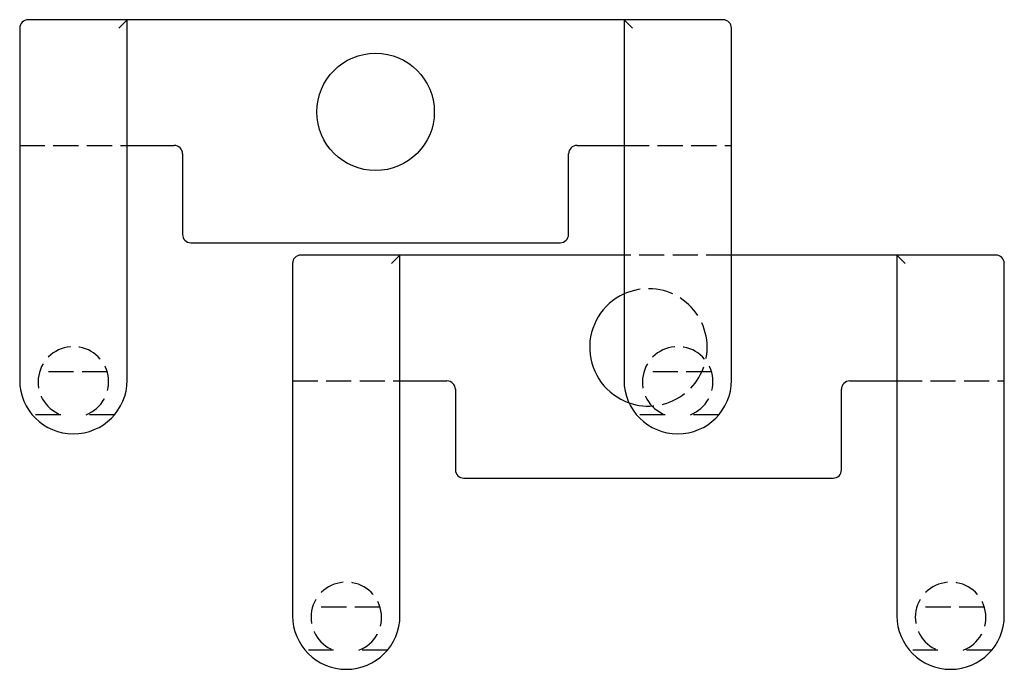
# Model space of a CAD drawing. Header units: millimetres. Extents: x -168 to 186, y -85 to 278.
# Tile 13 of 44: x -85 to -26, y 49 to 88. Entities that reach past the tile are written whole.
import ezdxf

# ---------------------------------------------------------------- set-up
doc = ezdxf.new("R2010")
doc.units = ezdxf.units.MM
doc.header["$LTSCALE"] = 10
doc.linetypes.add('ALLCAD_Strich', pattern=[0.2, 0.15, -0.05])
doc.layers.add('BESCH_KONT_sich_schn_grun_2d', color=10, linetype='Continuous')

msp = doc.modelspace()

# ---------------------------------------------------------------- linework, layer by layer
at = {"layer": 'BESCH_KONT_sich_schn_grun_2d', "linetype": 'Continuous'}
for p, q in [((-78.399, 87.739), (-84.299, 87.739)), ((-78.899, 87.239), (-78.399, 87.739)), ((-78.399, 66.239), (-78.399, 87.739)), ((-77.399, 87.739), (-78.399, 87.739)), ((-49.799, 87.739), (-77.399, 87.739)), ((-48.799, 87.739), (-49.799, 87.739)), ((-48.799, 87.739), (-48.799, 66.239)), ((-48.799, 87.739), (-48.299, 87.239)), ((-42.899, 87.739), (-48.799, 87.739)), ((-84.799, 87.239), (-84.799, 66.239)), ((-42.399, 66.239), (-42.399, 87.239)), ((-78.399, 80.239), (-77.399, 80.239)), ((-77.399, 80.239), (-75.599, 80.239)), ((-51.599, 80.239), (-49.799, 80.239)), ((-49.799, 80.239), (-48.799, 80.239)), ((-75.099, 79.739), (-75.099, 74.939)), ((-52.099, 74.939), (-52.099, 79.739)), ((-74.599, 74.439), (-52.599, 74.439)), ((-62.145, 73.697), (-68.045, 73.697)), ((-62.645, 73.197), (-62.145, 73.697)), ((-62.145, 52.197), (-62.145, 73.697)), ((-61.145, 73.697), (-62.145, 73.697)), ((-48.799, 73.697), (-61.145, 73.697)), ((-33.545, 73.697), (-42.399, 73.697)), ((-32.545, 73.697), (-33.545, 73.697)), ((-32.545, 73.697), (-32.545, 52.197)), ((-32.545, 73.697), (-32.045, 73.197)), ((-26.645, 73.697), (-32.545, 73.697)), ((-68.545, 73.197), (-68.545, 52.197)), ((-26.145, 52.197), (-26.145, 73.197)), ((-62.145, 66.197), (-61.145, 66.197)), ((-61.145, 66.197), (-59.345, 66.197)), ((-58.845, 65.697), (-58.845, 60.897)), ((-35.845, 60.897), (-35.845, 65.697)), ((-35.345, 66.197), (-33.545, 66.197)), ((-33.545, 66.197), (-32.545, 66.197)), ((-58.345, 60.397), (-36.345, 60.397))]:
    msp.add_line(p, q, dxfattribs=at)
at = {"layer": 'BESCH_KONT_sich_schn_grun_2d', "linetype": 'ALLCAD_Strich'}
for p, q in [((-84.799, 80.239), (-78.399, 80.239)), ((-48.799, 80.239), (-42.399, 80.239)), ((-42.399, 73.697), (-48.799, 73.697)), ((-79.587, 66.739), (-83.612, 66.739)), ((-43.587, 66.739), (-47.612, 66.739)), ((-68.545, 66.197), (-62.145, 66.197)), ((-32.545, 66.197), (-26.145, 66.197)), ((-82.353, 64.179), (-84.048, 64.179)), ((-79.15, 64.179), (-80.845, 64.179)), ((-46.353, 64.179), (-48.048, 64.179)), ((-43.15, 64.179), (-44.845, 64.179)), ((-63.332, 52.697), (-67.357, 52.697)), ((-27.332, 52.697), (-31.357, 52.697)), ((-66.099, 50.137), (-67.794, 50.137)), ((-62.896, 50.137), (-64.59, 50.137)), ((-30.099, 50.137), (-31.794, 50.137)), ((-26.896, 50.137), (-28.59, 50.137))]:
    msp.add_line(p, q, dxfattribs=at)
at = {"layer": 'BESCH_KONT_sich_schn_grun_2d', "linetype": 'Continuous'}
msp.add_circle((-63.599, 82.239), 3.5, dxfattribs=at)
for centre, radius, start, end in [((-84.299, 87.239), 0.5, 90, 180), ((-42.899, 87.239), 0.5, 0, 90), ((-75.599, 79.739), 0.5, 0, 90), ((-51.599, 79.739), 0.5, 90, 180), ((-74.599, 74.939), 0.5, 180, 270), ((-52.599, 74.939), 0.5, 270, 0), ((-68.045, 73.197), 0.5, 90, 180), ((-26.645, 73.197), 0.5, 0, 90), ((-47.345, 68.197), 3.5, 114.55351, 250.67778), ((-81.599, 66.239), 3.2, 180, 0), ((-59.345, 65.697), 0.5, 0, 90), ((-45.599, 66.239), 3.2, 180, 0), ((-35.345, 65.697), 0.5, 90, 180), ((-58.345, 60.897), 0.5, 180, 270), ((-36.345, 60.897), 0.5, 270, 0), ((-65.345, 52.197), 3.2, 180, 0), ((-29.345, 52.197), 3.2, 180, 0)]:
    msp.add_arc(centre, radius, start, end, dxfattribs=at)
at = {"layer": 'BESCH_KONT_sich_schn_grun_2d', "linetype": 'ALLCAD_Strich'}
for centre, radius, start, end in [((-47.345, 68.197), 3.5, 0, 114.55351), ((-81.599, 66.139), 2.1, 291.04834, 248.95166), ((-47.345, 68.197), 3.5, 250.67778, 0), ((-45.599, 66.139), 2.1, 291.04834, 248.95166), ((-65.345, 52.097), 2.1, 291.04834, 248.95166), ((-29.345, 52.097), 2.1, 291.04834, 248.95166)]:
    msp.add_arc(centre, radius, start, end, dxfattribs=at)

doc.saveas('drawing.dxf')
